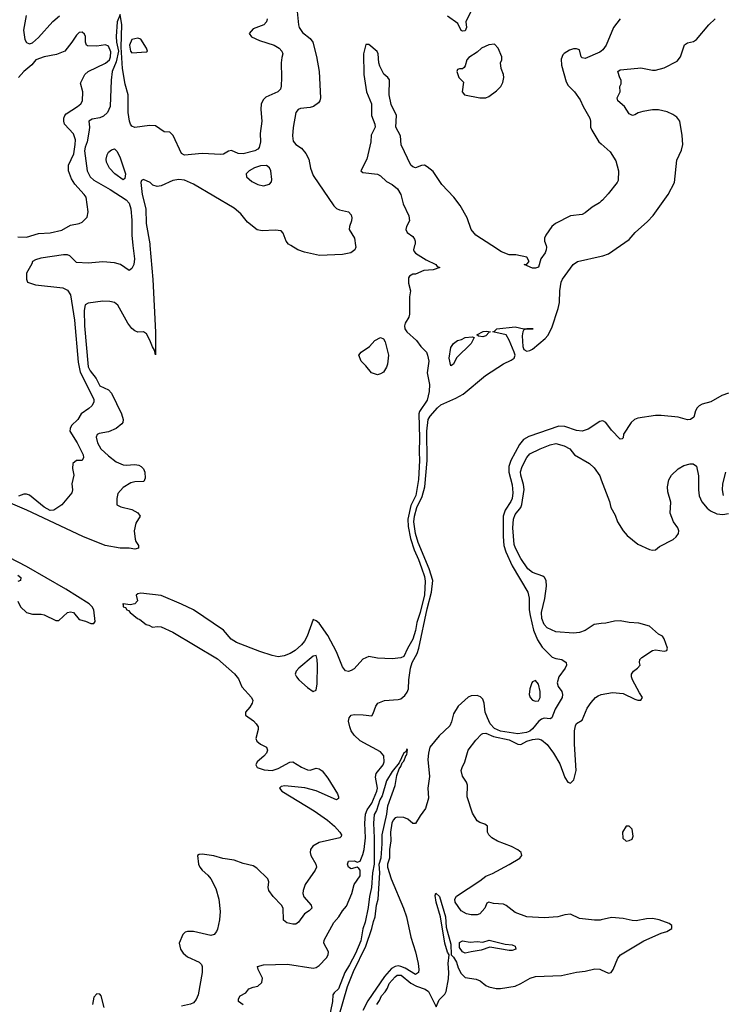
# Model space of a CAD drawing. Header units: inches. Extents: x 1384664 to 1536621, y 460766 to 646467.
# Tile 27 of 256: x 1436022 to 1440834, y 494812 to 501544. Entities that reach past the tile are written whole.
import ezdxf

# ---------------------------------------------------------------- set-up
doc = ezdxf.new("R2010")
doc.units = ezdxf.units.IN
doc.header["$MEASUREMENT"] = 0
for name, color, linetype in [('B4439', 7, 'Continuous'), ('B4449', 7, 'Continuous'), ('B4530', 7, 'Continuous'), ('B4540', 7, 'Continuous')]:
    doc.layers.add(name, color=color, linetype=linetype)

msp = doc.modelspace()

# ---------------------------------------------------------------- linework, layer by layer
at = {"layer": 'B4439', "color": 5}
for points, elevation in [([(1436912.5, 500000), (1436931.8, 499768.2), (1436952.2, 499407.8), (1436950, 499252), (1436944.4, 499284.4), (1436930, 499306.8), (1436913.4, 499353.4), (1436890, 499397.3), (1436870, 499410.6), (1436830, 499408), (1436810, 499416.4), (1436790, 499432.4), (1436760.9, 499470), (1436692.5, 499592.5), (1436671, 499611), (1436638.4, 499618.4), (1436590, 499619.7), (1436490, 499606.7), (1436470, 499594), (1436463.9, 499556.1), (1436465.7, 499450), (1436491, 499170), (1436503.2, 499143.2), (1436544.4, 499090), (1436570, 499041.7), (1436630, 499013.1), (1436650.2, 498990.2), (1436719, 498850), (1436731.1, 498810), (1436727.4, 498790), (1436720, 498780), (1436682, 498750), (1436630, 498727.3), (1436565.3, 498714.7), (1436551.9, 498708.1), (1436545.8, 498690), (1436553.4, 498650), (1436577.7, 498610), (1436630, 498561.3), (1436681.7, 498521.7), (1436730, 498501.4), (1436750, 498498.5), (1436810, 498502), (1436837.4, 498497.4), (1436852.7, 498490), (1436870, 498472.7), (1436878, 498450), (1436881.2, 498410), (1436872.3, 498387.7), (1436810, 498384.9), (1436783.3, 498376.7), (1436730, 498346), (1436694.3, 498305.7), (1436686.3, 498270), (1436686, 498226), (1436713.9, 498213.9), (1436790, 498195.1), (1436830, 498172.3), (1436847, 498150), (1436817.7, 498102.3), (1436806, 498050), (1436812.5, 497992.5), (1436816.9, 497976.9), (1436835.1, 497950), (1436835.4, 497930), (1436810, 497924.6), (1436770, 497930.3), (1436709.7, 497930.3), (1436606.5, 497950), (1436455.1, 498010), (1436071.3, 498191.3), (1435850, 498285.2)], 620), ([(1436796.5, 500000), (1436806.7, 499910), (1436801.9, 499870), (1436790, 499842.6), (1436770, 499828.8), (1436711.3, 499871.3), (1436670, 499882.9), (1436590, 499888.2), (1436490, 499879), (1436410, 499883.2), (1436365.7, 499930), (1436350, 499937.3), (1436322.5, 499937.5), (1436166.6, 499913.4), (1436130, 499902), (1436109.2, 499890), (1436105.2, 499874.8), (1436069.6, 499810.4), (1436068.3, 499770), (1436076, 499750), (1436131.1, 499731.1), (1436318, 499710), (1436350, 499696), (1436370, 499662.7), (1436398.1, 499490), (1436423.4, 499203.4), (1436435.3, 499135.3), (1436528.6, 498950), (1436529.7, 498930), (1436515.4, 498904.6), (1436495.1, 498885), (1436443.7, 498850), (1436420.4, 498810), (1436376.4, 498770), (1436366.6, 498750), (1436365.4, 498730), (1436416, 498650), (1436455.4, 498570), (1436458.4, 498550), (1436450, 498531), (1436410, 498530.4), (1436386, 498510), (1436383.8, 498476.2), (1436393.1, 498430), (1436378.3, 498370), (1436382.4, 498330), (1436378.4, 498310), (1436310, 498227.3), (1436255.3, 498190), (1436231.3, 498188.7), (1436190, 498210.6), (1436090, 498292.2), (1436070, 498300.4), (1436050, 498299.3), (1436013.2, 498286.8)], 640), ([(1438723.5, 500000), (1438715.5, 499970), (1438720.2, 499960.2), (1438728.4, 499948.4), (1438801.7, 499901.7), (1438869.3, 499870), (1438877.2, 499857.2), (1438895.3, 499850), (1438850, 499834), (1438786, 499830), (1438730, 499804.7), (1438710, 499804.7), (1438688.9, 499791.1), (1438681.2, 499778.8), (1438682, 499742), (1438695.3, 499690), (1438689, 499650), (1438689, 499530), (1438684, 499510), (1438659, 499470), (1438654, 499450), (1438655.3, 499430), (1438669.1, 499409.1), (1438735.3, 499350), (1438765.2, 499310), (1438803.7, 499270), (1438812.3, 499250), (1438819.3, 499210), (1438809, 499130), (1438824, 499050), (1438823.1, 499003.1), (1438810, 498942), (1438755.5, 498864.5), (1438751.6, 498848.4), (1438757.6, 498682.4), (1438753.2, 498590), (1438757.2, 498530), (1438750, 498401), (1438730.7, 498290.7), (1438696.5, 498223.5), (1438676.3, 498130), (1438679.2, 498079.2), (1438696, 497996), (1438719.9, 497919.9), (1438750, 497853.8), (1438770, 497795.8), (1438790, 497737), (1438795, 497705), (1438790, 497610.7), (1438761.2, 497490), (1438738.1, 497421.9), (1438730, 497368.2), (1438710, 497308), (1438674.6, 497245.4), (1438650, 497190.7), (1438630, 497180.7), (1438570, 497173.4), (1438470, 497178), (1438410, 497190.7), (1438370, 497170.7), (1438310, 497105.7), (1438290, 497093.4), (1438270, 497087.9), (1438250, 497093.1), (1438230, 497119.5), (1438190, 497222.4), (1438130, 497334), (1438070, 497417.1), (1438050, 497434.9), (1438030, 497444), (1437987.9, 497330), (1437970, 497295.6), (1437950, 497269.3), (1437907.1, 497230), (1437872.4, 497210), (1437830, 497194.4), (1437790, 497188.7), (1437750, 497196.9), (1437664.9, 497224.9), (1437505.3, 497285.3), (1437468.8, 497308.8), (1437416.6, 497370), (1437210.2, 497510), (1437130, 497548.9), (1436990, 497606.8), (1436850, 497622), (1436830, 497618.8), (1436819, 497610), (1436828.7, 497570), (1436810, 497551.3), (1436777.2, 497542.8), (1436729.5, 497549.5)], 580), ([(1438319.8, 500000), (1438321.2, 499990), (1438315.1, 499970), (1438286.9, 499950), (1438230, 499938.1), (1438072.9, 499932.9), (1437970, 499954.2), (1437924.9, 499970), (1437877, 500000)], 620), ([(1439621.9, 500000), (1439625.1, 499990), (1439623.9, 499970), (1439615.6, 499950), (1439587.3, 499910), (1439570, 499852.7), (1439550, 499844.4), (1439530, 499845.5), (1439472, 499870), (1439490, 499873.3), (1439506.7, 499890), (1439490, 499920.3), (1439416.4, 499936.4), (1439370, 499937.3), (1439317.1, 499957.1), (1439250.5, 500000)], 580), ([(1437550, 494809), (1437518, 494830), (1437519, 494850), (1437529.4, 494870.6), (1437569, 494891), (1437590, 494918), (1437618, 494930), (1437650, 494936.3), (1437678.9, 494961.1), (1437683.7, 494990), (1437653.2, 495050), (1437648.7, 495070), (1437690, 495082), (1437853.6, 495086.4), (1438030, 495059.6), (1438050, 495064.5), (1438070, 495077.8), (1438119.7, 495130), (1438131.7, 495150), (1438133.2, 495170), (1438101.8, 495230), (1438105.7, 495250), (1438170, 495371.2), (1438205.4, 495410), (1438229.7, 495450), (1438256.7, 495483.3), (1438292.9, 495570), (1438309.8, 495630.2), (1438350.9, 495690), (1438350, 495728), (1438340.9, 495740.9), (1438329.2, 495749.2), (1438290, 495739.3), (1438270, 495749.2), (1438264.7, 495770), (1438270, 495790.2), (1438311.8, 495791.8), (1438330, 495784), (1438350, 495790.4), (1438370, 495835.3), (1438378.3, 495870), (1438386.6, 495950), (1438383.1, 496050), (1438387.8, 496112.2), (1438398.9, 496141.1), (1438430, 496187.9), (1438465.3, 496270), (1438468.4, 496290), (1438455.2, 496364.8), (1438459.5, 496390), (1438509, 496450), (1438515.3, 496470), (1438511.9, 496510), (1438490, 496538.7), (1438350, 496613.1), (1438310, 496651.1), (1438290, 496681.1), (1438279.5, 496710), (1438272, 496748), (1438275.1, 496770), (1438290, 496788.7), (1438310, 496793.1), (1438372.3, 496792.3), (1438430, 496784), (1438440.7, 496799.3), (1438458.9, 496850), (1438472.7, 496870), (1438518, 496890), (1438610, 496895), (1438630, 496900.4), (1438656.5, 496923.5), (1438673.3, 496946.7), (1438681.1, 496970), (1438683.2, 497030), (1438694.3, 497110), (1438705.7, 497150), (1438741, 497210), (1438752.8, 497247.2), (1438810, 497517.1), (1438839.1, 497630), (1438848.3, 497710), (1438823.4, 497790), (1438747.8, 497970), (1438730, 498030), (1438716.9, 498110), (1438721.7, 498150), (1438737.7, 498210), (1438775.3, 498284.7), (1438793.6, 498350), (1438809.1, 498530), (1438806.9, 498730), (1438816.9, 498810), (1438830, 498832.7), (1438879.7, 498890), (1438903.4, 498910), (1439004.5, 498955.5), (1439056, 498984), (1439208.6, 499111.4), (1439329.9, 499190.1), (1439384.1, 499215.9), (1439403.4, 499230), (1439410.4, 499250), (1439404.9, 499270), (1439370, 499353.6), (1439350, 499389.5), (1439258, 499410), (1439270, 499414.8), (1439285.2, 499430), (1439410, 499444.1), (1439470, 499431.6), (1439534, 499430), (1439490, 499429.4), (1439470, 499422.7), (1439463.1, 499410), (1439458, 499382), (1439463.6, 499310), (1439470.2, 499290), (1439490, 499277.3), (1439510, 499281.3), (1439530, 499291.8), (1439615.3, 499364.7), (1439634, 499386), (1439661.6, 499438.4), (1439705.7, 499570), (1439715.1, 499610), (1439715.4, 499690), (1439724.7, 499750), (1439734.5, 499770), (1439807.8, 499870), (1439836, 499890), (1440000, 499926.6)], 560), ([(1440000, 498799.6), (1439990, 498796.9), (1439910, 498744.9), (1439870, 498730.5), (1439830, 498734.5), (1439750, 498763.7), (1439710, 498765.5), (1439504.6, 498695.4), (1439467.3, 498672.7), (1439439.6, 498640.4), (1439380.3, 498530), (1439366.4, 498490), (1439367.1, 498450), (1439390, 498363.1), (1439395.1, 498310), (1439390.1, 498270), (1439381.8, 498250), (1439341.7, 498190), (1439328.3, 498150), (1439328, 498010), (1439333.3, 497950), (1439345.9, 497905.9), (1439390.6, 497810), (1439497.1, 497630), (1439505.7, 497590), (1439506.2, 497510), (1439512.5, 497470), (1439535.9, 497370), (1439564, 497304), (1439594.9, 497254.9), (1439664.7, 497184.7), (1439690, 497175.5), (1439731, 497170), (1439760.7, 497150), (1439761.6, 497130), (1439752, 497110), (1439708.8, 497051.2), (1439697.7, 497010), (1439705.9, 496985.9), (1439730.3, 496950), (1439735.6, 496930), (1439731.5, 496910), (1439684.9, 496830), (1439661, 496770), (1439650, 496764.5), (1439610, 496767.7), (1439590, 496761.8), (1439570, 496745.8), (1439530, 496696.3), (1439510, 496679.4), (1439489.4, 496669.5), (1439430, 496662.4), (1439310, 496680.5), (1439270, 496697), (1439240.4, 496730), (1439220.6, 496770), (1439205.6, 496810), (1439198.6, 496870), (1439190, 496898), (1439174.2, 496914.2), (1439150, 496923.5), (1439110, 496921.1), (1439089, 496911), (1439021.3, 496850), (1438990, 496797.6), (1438976.5, 496743.5), (1438963.1, 496716.9), (1438890, 496648.4), (1438827.5, 496570), (1438817.6, 496530), (1438814.5, 496485.5), (1438824.2, 496370), (1438812.6, 496290), (1438818.5, 496221.5), (1438798.7, 496150), (1438760.4, 496099.6), (1438730, 496047.6), (1438710, 496047.8), (1438677.7, 496077.7), (1438649.4, 496089.4), (1438607.8, 496092.1), (1438590, 496086.5), (1438576.2, 496070), (1438568.4, 496050), (1438559.2, 495990), (1438560.9, 495930), (1438551.7, 495870), (1438550.5, 495810), (1438537.3, 495770), (1438537.4, 495750), (1438562.3, 495670), (1438646.9, 495470), (1438667.4, 495410), (1438697, 495270), (1438729, 495170), (1438748, 495090), (1438753, 495050), (1438750.8, 495029.2), (1438730, 495016.2), (1438659.2, 495059.2), (1438630, 495071.2), (1438610, 495073.9), (1438590, 495069.7), (1438564.2, 495055.8), (1438518, 495002), (1438403.6, 494836.4), (1438369.3, 494770)], 560), ([(1440000, 497415.4), (1439950.6, 497409.5), (1439890, 497367.7), (1439850, 497355), (1439810.3, 497350.3), (1439690, 497357.8), (1439630, 497385.4), (1439610.2, 497410), (1439593.8, 497450), (1439590.1, 497490), (1439613.2, 497586.8), (1439625.4, 497670), (1439623, 497710), (1439612, 497730), (1439599.6, 497739.6), (1439530, 497763.5), (1439497.6, 497790), (1439450, 497860.6), (1439412, 497930), (1439405, 497955), (1439395.4, 498070), (1439398.4, 498130), (1439410, 498161.8), (1439448.8, 498210), (1439457.2, 498230), (1439471.9, 498331.9), (1439466.9, 498366.9), (1439448.6, 498430), (1439448.2, 498451.8), (1439459.3, 498490), (1439491.4, 498550), (1439510, 498574.8), (1439581.3, 498610), (1439650, 498638.4), (1439690, 498645.4), (1439745.1, 498630), (1439783.6, 498610), (1439816.2, 498570), (1439919.2, 498510), (1439950, 498480.9), (1439990, 498425.1), (1440000, 498398.7)], 580), ([(1436010, 497567.7), (1436026.9, 497530), (1436068.4, 497490), (1436110, 497478.9), (1436170, 497478.7), (1436190, 497474), (1436270, 497437), (1436283.3, 497436.7), (1436290, 497437.1), (1436349.8, 497490.3), (1436370, 497495.8), (1436390.4, 497490), (1436430, 497442.4), (1436472.6, 497432.6), (1436510, 497415.8), (1436530, 497415.5), (1436537.7, 497430), (1436528.6, 497510), (1436518.6, 497530), (1436498.3, 497550), (1436338, 497650), (1436070, 497806.5), (1435950, 497866)], 620), ([(1436010, 497745.3), (1436030.2, 497730), (1436026.8, 497710), (1436010, 497703)], 620), ([(1436726, 497550), (1436729.5, 497549.5)], 580), ([(1436729.5, 497549.5), (1436729.7, 497530), (1436745.3, 497525.3), (1436754.5, 497510), (1436765.6, 497505.6), (1436778, 497490), (1436827, 497450), (1436843.8, 497443.8), (1436888.2, 497410), (1436905.3, 497405.3), (1436930.5, 497389.5), (1436965.9, 497394.2), (1436990, 497391.9), (1437070, 497356.6), (1437374.5, 497174.5), (1437492.5, 497072.5), (1437518.4, 497038.4), (1437542.6, 496982.6), (1437607.6, 496910), (1437615.9, 496890), (1437612, 496870), (1437597.2, 496842.8), (1437566.6, 496810), (1437566, 496790), (1437621.3, 496750), (1437640.5, 496730), (1437652.6, 496710), (1437654.3, 496690), (1437638, 496630), (1437644.2, 496610), (1437669.6, 496590), (1437709.7, 496570), (1437717.8, 496550), (1437709.8, 496530), (1437691.4, 496508.6), (1437646.9, 496470), (1437636.3, 496450), (1437646, 496430), (1437694.5, 496414.5), (1437750, 496410.8), (1437790, 496424.2), (1437870, 496467.8), (1437890, 496470.9), (1437950, 496433.3), (1437990, 496414), (1438010, 496412.4), (1438050, 496426), (1438070, 496422), (1438090, 496407.9), (1438130, 496358.3), (1438195.8, 496250), (1438203.5, 496230), (1438202, 496218), (1438190, 496210.3), (1438050, 496270.8), (1437973.1, 496293.1), (1437835.3, 496304.7), (1437810, 496300.7), (1437799.3, 496290), (1437814.5, 496270), (1438035.9, 496135.9), (1438127.4, 496070), (1438174.5, 496030), (1438211.9, 495990), (1438224, 495970), (1438220.5, 495959.5), (1438210.7, 495949.3), (1438070, 495918.5), (1438027, 495893), (1438011.9, 495870), (1438008.9, 495850), (1438012.5, 495830), (1438047.4, 495770), (1438051.5, 495750), (1438042.4, 495730), (1437975.4, 495630), (1437961.4, 495590), (1437959.2, 495570), (1437965.9, 495545.9), (1438014.8, 495490), (1438021, 495470), (1438001.3, 495450), (1437969.6, 495430), (1437930, 495373.4), (1437910, 495359.3), (1437890, 495359.5), (1437850, 495368.9), (1437826.6, 495386.6), (1437823.1, 495470), (1437813.7, 495490), (1437755.3, 495550), (1437725.5, 495590), (1437720.7, 495610), (1437726.8, 495650), (1437718.8, 495670), (1437643.2, 495743.2), (1437618.4, 495758.4), (1437550, 495774.2), (1437490, 495796.9), (1437411.8, 495808.2), (1437350, 495827.9), (1437270, 495837.6), (1437250, 495836), (1437238, 495830), (1437245.4, 495770), (1437254.5, 495750), (1437269.4, 495729.4), (1437310, 495694.5), (1437330, 495669.8), (1437363.3, 495603.3), (1437385.3, 495530), (1437392.6, 495447.4), (1437388.1, 495390), (1437374.5, 495325.5), (1437369.2, 495310), (1437351.6, 495288.4), (1437330, 495283), (1437210, 495308.7), (1437169.6, 495310.4), (1437155.1, 495304.9), (1437139, 495290), (1437114, 495230), (1437122, 495190), (1437141.2, 495161.2), (1437170, 495137), (1437250, 495099.5), (1437264.7, 495084.7), (1437269.7, 495069.7), (1437269.8, 495030), (1437243.9, 494876.1), (1437230, 494844), (1437210, 494821.6), (1437190, 494812.2), (1437130, 494798.8)], 580), ([(1440000, 495389.7), (1439992, 495388), (1439952.6, 495387.4), (1439850, 495398.8), (1439790, 495427.8), (1439750, 495423.6), (1439702, 495410), (1439610, 495403.7), (1439491, 495410), (1439410, 495440.3), (1439350, 495487.4), (1439330, 495497.4), (1439262, 495502), (1439230, 495511.3), (1439216.4, 495503.6), (1439203.7, 495470), (1439170, 495430.6), (1439150, 495423.1), (1439110, 495424.2), (1439078, 495430), (1439040.7, 495450), (1439001.6, 495510), (1438998, 495530), (1439010, 495551.6), (1439170, 495656.3), (1439210, 495688.2), (1439254.7, 495705.3), (1439370, 495767.6), (1439442, 495810), (1439456.5, 495830), (1439452.2, 495850), (1439430, 495868.4), (1439386.8, 495890), (1439290, 495927.6), (1439250.6, 495950), (1439230.7, 495970), (1439220.7, 495990), (1439220.7, 496030), (1439204.4, 496044.4), (1439170, 496054.4), (1439150, 496067.3), (1439118, 496118), (1439083.6, 496230), (1439084.2, 496310), (1439077, 496330), (1439050, 496370.7), (1439042.2, 496410), (1439048, 496432), (1439067.6, 496470), (1439088.9, 496550), (1439141.2, 496618.8), (1439181.2, 496658.8), (1439190, 496664.6), (1439210, 496665.4), (1439262.8, 496642.8), (1439370, 496619.9), (1439430, 496590.7), (1439450, 496588.2), (1439490, 496611.6), (1439530, 496623.5), (1439566.3, 496626.3), (1439590, 496619.2), (1439630, 496589.2), (1439672, 496530), (1439716.5, 496456.5), (1439750, 496363.6), (1439770, 496329.7), (1439790, 496324.7), (1439813, 496347), (1439828.4, 496410), (1439816.4, 496590), (1439817.5, 496682.5), (1439823.5, 496716.5), (1439830, 496732), (1439870, 496753.6), (1439904.2, 496835.8), (1439930, 496875.1), (1439959.5, 496910), (1439978, 496922), (1439998.8, 496930), (1440000, 496930.2)], 580), ([(1438150, 494539.7), (1438265.3, 494934.7), (1438304.2, 495035.8), (1438390.1, 495210), (1438431.4, 495330), (1438441.3, 495378.7), (1438453.6, 495410), (1438462.2, 495490), (1438474.1, 495530), (1438485.9, 495710), (1438480.9, 495770), (1438494.2, 495814.2), (1438502.2, 495910), (1438502.2, 495970), (1438532.1, 496112.1), (1438539.3, 496170), (1438590, 496307.6), (1438602.5, 496377.5), (1438618.2, 496421.8), (1438630, 496438.4), (1438637.7, 496462.2), (1438650, 496475.1), (1438665.2, 496514.8), (1438670, 496517.2), (1438674.8, 496554.8), (1438670, 496556), (1438662.5, 496537.5), (1438650, 496532.2), (1438617.6, 496462.4), (1438570, 496404), (1438530, 496339.5), (1438501.9, 496238.1), (1438485.9, 496210), (1438463.1, 496136.9), (1438446.1, 496110), (1438441.3, 496050), (1438447.2, 495950), (1438446.4, 495770), (1438435.3, 495710), (1438428.5, 495610), (1438414.5, 495550), (1438406.5, 495473.5), (1438385.5, 495374.5), (1438370, 495327.3), (1438354.7, 495245.3), (1438319.9, 495160.1), (1438278.8, 495081.2), (1438245.4, 495030), (1438203.4, 494916.6), (1438172.6, 494890), (1438164.1, 494875.9), (1438161.3, 494830), (1438136.3, 494710)], 540), ([(1438464.5, 494810), (1438483, 494837), (1438496.5, 494870), (1438521.7, 494898.3), (1438536.7, 494923.3), (1438550, 494953.3), (1438590, 495000.2), (1438603.6, 495010), (1438632.3, 495010), (1438697.1, 494957.1), (1438735.9, 494935.9), (1438795, 494915), (1438818.4, 494898.4), (1438870, 494794), (1438890, 494842), (1438930, 494882), (1438939.9, 494900.1), (1438954.2, 494985.8), (1438956.5, 495030), (1438951.8, 495090), (1438960.5, 495150), (1438947.4, 495167.4), (1438930, 495231), (1438899.7, 495410), (1438870, 495511.3), (1438863.6, 495556.4), (1438868.4, 495571.6), (1438892.4, 495550), (1438933.3, 495410), (1438939.8, 495339.8), (1438970, 495222), (1438974, 495150), (1438990, 495134), (1439010, 495098.9), (1439021.8, 495061.8), (1439041.8, 495021.8), (1439070, 494994.2), (1439144.4, 494984.4), (1439171.3, 494971.3), (1439210, 494940.4), (1439230.7, 494930.7), (1439280.2, 494920.2), (1439310, 494918.9), (1439410, 494936.8), (1439450, 494953.7), (1439513.6, 494990), (1439550, 495000.9), (1439728.4, 495008.4), (1439830, 495031.9), (1439890, 495038.4), (1439955.1, 495055.1), (1439990, 495052.7), (1440000, 495047.9)], 580), ([(1436600.7, 494790), (1436579.1, 494870), (1436570, 494880.7), (1436550, 494882.4), (1436530, 494860.7), (1436520.5, 494810)], 580)]:
    msp.add_lwpolyline(points, dxfattribs=dict(at, elevation=elevation))
for points, elevation in [([(1439190, 499375.1), (1439160.7, 499380.7), (1439148.9, 499388.9), (1439193, 499413), (1439215.6, 499415.6), (1439242, 499410), (1439233.2, 499406.8), (1439210, 499382.7)], 560), ([(1438470, 499115.3), (1438428, 499130), (1438390, 499178), (1438358, 499210), (1438342, 499250), (1438358, 499270), (1438415.3, 499310), (1438450, 499351.3), (1438490, 499371.3), (1438510, 499362), (1438522, 499342), (1438544, 499250), (1438537.3, 499190), (1438530, 499168), (1438510, 499135.3), (1438490, 499122)], 580), ([(1438970, 499177.2), (1438958.5, 499230), (1438970, 499302), (1438989.8, 499330), (1439015.6, 499350), (1439042.9, 499357.1), (1439070, 499371.6), (1439116.9, 499376.9), (1439131.1, 499371.1), (1439110, 499329.2), (1439008.5, 499231.5), (1438990, 499188)], 560), ([(1438050, 497196), (1438030, 497192.8), (1437932, 497110), (1437912.1, 497090), (1437907.2, 497070), (1437915, 497050), (1437932, 497030), (1437990, 496977.7), (1438030, 496951.6), (1438050, 496959.1), (1438056.7, 497003.3), (1438058.1, 497130), (1438056.8, 497170)], 580), ([(1439550, 497025.6), (1439530, 497017.1), (1439525.1, 497010), (1439510.1, 496970), (1439506.8, 496930), (1439513.5, 496910), (1439530, 496891.6), (1439550, 496883.8), (1439570, 496886), (1439582.4, 496910), (1439582.6, 496950), (1439570, 497000.7)], 560), ([(1439370, 495180.5), (1439238, 495202), (1439177.5, 495182.5), (1439110, 495169.6), (1439070, 495161.5), (1439050, 495170.6), (1439030, 495199.7), (1439030, 495234.7), (1439050, 495245.9), (1439102.4, 495237.6), (1439150, 495241.3), (1439190, 495237.1), (1439234, 495250), (1439342.8, 495222.8), (1439390, 495218.9), (1439410.4, 495210), (1439414.9, 495190), (1439390, 495180.5)], 560)]:
    msp.add_lwpolyline(points, close=True, dxfattribs=dict(at, elevation=elevation))
at = {"layer": 'B4449', "color": 5}
for points, elevation in [([(1440000, 499926.6), (1440010, 499928.8), (1440050, 499943), (1440131.7, 500000)], 560), ([(1440870.8, 498990), (1440824.7, 498975.3), (1440750, 498931.3), (1440690, 498915.4), (1440670, 498903), (1440655.8, 498890), (1440643.8, 498870), (1440632.7, 498827.3), (1440610.5, 498809.5), (1440590, 498809.3), (1440526.6, 498826.6), (1440410, 498838.5), (1440370, 498837.6), (1440250, 498818.7), (1440226.8, 498810), (1440204, 498790), (1440151, 498710), (1440150, 498686), (1440142, 498678), (1440130, 498675.3), (1440070, 498737), (1440030.9, 498790.9), (1440010, 498802.4), (1440000, 498799.6)], 560), ([(1440000, 498398.7), (1440056.4, 498250), (1440065.6, 498210), (1440095.8, 498155.8), (1440111.8, 498110), (1440150, 498049.7), (1440176.8, 498016.8), (1440250, 497958.9), (1440330, 497921.7), (1440350, 497916.2), (1440370, 497919.3), (1440398, 497942), (1440490.7, 497990), (1440512.7, 498007.3), (1440528.2, 498030), (1440530.4, 498050), (1440522.4, 498070), (1440492.7, 498110), (1440470.5, 498170.5), (1440474.9, 498245.1), (1440455.6, 498315.6), (1440452.7, 498350), (1440462.1, 498397.9), (1440479.6, 498430), (1440526.6, 498473.4), (1440563.5, 498496.5), (1440607.8, 498507.8), (1440627.8, 498507.8), (1440650.8, 498490.8), (1440665.2, 498425.2), (1440664.7, 498330), (1440670, 498289.3), (1440688, 498248), (1440724, 498204), (1440746.2, 498186.2), (1440790, 498165.1), (1440830, 498160.4), (1440870, 498167.3)], 580), ([(1440836.2, 498290), (1440829.2, 498330), (1440831.7, 498370), (1440852.5, 498450)], 580), ([(1440000, 496930.2), (1440075.6, 496944.4), (1440150, 496937), (1440230, 496897.8), (1440250, 496891.2), (1440270, 496892.3), (1440282.4, 496910), (1440260.9, 496940.9), (1440212.7, 497030), (1440205.3, 497050), (1440205.3, 497070), (1440220.4, 497090), (1440247.7, 497110), (1440264.9, 497130), (1440260.7, 497150), (1440262.8, 497170), (1440276.4, 497183.6), (1440351, 497230), (1440370, 497235.8), (1440430, 497225.7), (1440448.2, 497231.8), (1440453, 497247), (1440430.6, 497310), (1440417.3, 497330), (1440390, 497343.8), (1440330, 497397.4), (1440256.9, 497416.9), (1440190, 497422.8), (1440130, 497434.2), (1440090, 497432.5), (1440030, 497418.9), (1440000, 497415.4)], 580), ([(1440000, 495047.9), (1440050, 495024.2), (1440068.4, 495030), (1440081.5, 495050), (1440113.1, 495126.9), (1440131.4, 495150), (1440290, 495244.8), (1440410, 495298.9), (1440447.3, 495310), (1440482.8, 495330), (1440482.8, 495350), (1440464.1, 495364.1), (1440396, 495390), (1440350, 495399.2), (1440310, 495397.1), (1440237.8, 495382.2), (1440210, 495384), (1440150, 495397.8), (1440070, 495404.4), (1440000, 495389.7)], 580)]:
    msp.add_lwpolyline(points, dxfattribs=dict(at, elevation=elevation))
at = {"layer": 'B4449', "color": 5, "elevation": 620}
msp.add_lwpolyline([(1440190, 496029), (1440170, 496029), (1440145.3, 495990), (1440147.9, 495947.9), (1440170, 495927.3), (1440190, 495930.8), (1440210, 495941), (1440218.7, 495961.3), (1440210, 496008.7)], close=True, dxfattribs=at)
at = {"layer": 'B4530', "color": 5}
for points, elevation in [([(1436065.9, 501574.1), (1436047.8, 501472.2), (1436058.5, 501410), (1436070, 501388.2), (1436090, 501380.4), (1436110, 501387.2), (1436150, 501422.7), (1436250, 501531), (1436293.7, 501570)], 640), ([(1437715.4, 501550), (1437709.5, 501530), (1437691.5, 501510), (1437618, 501482), (1437591.5, 501450), (1437606.8, 501426.8), (1437662, 501402), (1437763.1, 501370), (1437796.2, 501350), (1437816, 501330), (1437822.4, 501310), (1437814.1, 501285.8), (1437809.7, 501250.3), (1437813, 501150), (1437809.6, 501090), (1437806, 501070), (1437787.6, 501050), (1437706.3, 501013.7), (1437690, 500998.3), (1437673.8, 500970), (1437670.6, 500930), (1437679, 500850), (1437666.3, 500766.3), (1437669.6, 500710), (1437659.5, 500670), (1437650, 500659.1), (1437630, 500647), (1437550, 500626), (1437516, 500630), (1437470, 500650.4), (1437450, 500645.5), (1437415.3, 500624.7), (1437398.3, 500621.7), (1437269.9, 500630.1), (1437150, 500618.6), (1437129, 500630), (1437073, 500753), (1437050, 500774.9), (1437010, 500777), (1436950, 500818.2), (1436910, 500819.8), (1436810, 500806.8), (1436790, 500816.3), (1436780.7, 500830), (1436772.7, 500850), (1436763.7, 500910), (1436764, 501030), (1436743.3, 501103.3), (1436725.9, 501210), (1436715.7, 501355.7), (1436720.4, 501510), (1436710, 501578.8), (1436689.5, 501530), (1436682.4, 501430), (1436684, 501390), (1436699.1, 501330), (1436683.1, 501256.9), (1436655.5, 501190), (1436649, 501130), (1436642.1, 500950), (1436623.8, 500910), (1436596.1, 500883.9), (1436570, 500872.4), (1436516.9, 500863.1), (1436494.6, 500850), (1436499.9, 500810), (1436497.3, 500790), (1436484.4, 500710), (1436470, 500671.7), (1436466.5, 500646.5), (1436484.3, 500510), (1436503.7, 500470), (1436530, 500446), (1436642.2, 500382.2), (1436750, 500313.6), (1436770, 500289.8), (1436781.8, 500250), (1436790, 500174), (1436788.5, 500070), (1436796.5, 500000)], 640), ([(1437920.6, 501600.6), (1437928.2, 501510), (1437934, 501490), (1437957.1, 501457.1), (1438010, 501415), (1438028.2, 501390), (1438052.4, 501292.4), (1438070.9, 501190), (1438079.1, 501010), (1438074.3, 500990), (1438064.9, 500975.1), (1438032.3, 500950), (1438010, 500943.2), (1437943.1, 500936.9), (1437926.3, 500930), (1437910, 500910.4), (1437891.9, 500808.1), (1437889, 500750), (1437892.6, 500712.6), (1437911.2, 500691.2), (1437950, 500666.3), (1437979.5, 500630), (1437999.5, 500590), (1438010.5, 500530), (1438030, 500478.5), (1438171, 500271), (1438190, 500254), (1438210, 500244.9), (1438270.5, 500230.5), (1438288.6, 500210), (1438293.8, 500190), (1438291.8, 500170), (1438276.8, 500130), (1438274.5, 500110), (1438312.8, 500050), (1438319.8, 500000)], 620), ([(1439112, 501610), (1439072.8, 501530), (1439078.9, 501490), (1439070, 501467.4), (1439050, 501464.9), (1439040.5, 501470), (1439018.9, 501518.9), (1438948.6, 501568.6)], 620), ([(1436010, 500059.2), (1436070, 500056.5), (1436150, 500082.7), (1436230, 500086.6), (1436310, 500104.7), (1436370, 500138.9), (1436428.5, 500151.5), (1436450, 500160.3), (1436484.9, 500195.1), (1436489.8, 500230), (1436476.1, 500330), (1436464.2, 500350), (1436399.3, 500419.3), (1436376.9, 500456.9), (1436356.5, 500510), (1436355.4, 500550), (1436392, 500628), (1436402.7, 500690), (1436403.2, 500723.2), (1436390, 500763.5), (1436329.7, 500830), (1436324, 500850), (1436325.1, 500870), (1436331, 500889), (1436340, 500900), (1436418, 500950), (1436440.9, 500970), (1436451.3, 500988.7), (1436453.3, 501050), (1436438, 501110), (1436467.9, 501170), (1436491.6, 501190), (1436610, 501248), (1436635.8, 501270), (1436643.3, 501290), (1436644.9, 501324.9), (1436630, 501362.9), (1436610, 501371.6), (1436550, 501362.4), (1436485.5, 501365.5), (1436478.8, 501370), (1436471.6, 501390), (1436472.3, 501430), (1436464.8, 501444.7), (1436450, 501458.4), (1436430, 501456.3), (1436410, 501437.4), (1436378.9, 501390), (1436330.1, 501329.9), (1436274, 501306), (1436190.6, 501290), (1436133, 501270), (1436104.8, 501235.2), (1436050.4, 501190), (1436014.4, 501150)], 660), ([(1439250.5, 500000), (1439141.7, 500070), (1439110.1, 500110.1), (1439083.6, 500190), (1439034.7, 500274.7), (1438991.4, 500330), (1438910, 500416.8), (1438850, 500506.2), (1438810, 500539.3), (1438790, 500549.3), (1438770, 500547.8), (1438730, 500531.7), (1438710, 500537.1), (1438698, 500550), (1438630.4, 500689.6), (1438627, 500750), (1438595.3, 500810), (1438600.2, 500890), (1438563.5, 500963.5), (1438548.6, 501030), (1438552, 501132), (1438540.4, 501150), (1438512.5, 501172.5), (1438485.5, 501225.5), (1438478.3, 501250), (1438474.9, 501310), (1438467.9, 501327.9), (1438410, 501374), (1438390, 501374), (1438373.2, 501310), (1438376.2, 501170), (1438394, 501050), (1438428.4, 500970), (1438428.7, 500888.7), (1438452, 500830), (1438452.7, 500810), (1438425.1, 500754.9), (1438424.2, 500710), (1438395.4, 500590), (1438355.1, 500510), (1438370, 500500.5), (1438470, 500488.7), (1438490, 500476), (1438530, 500438.5), (1438570, 500417.6), (1438606.7, 500386.7), (1438628.8, 500348.8), (1438646, 500286), (1438684.1, 500204.1), (1438687.6, 500170), (1438667.5, 500130), (1438663.2, 500110), (1438673.3, 500090), (1438710, 500061.7), (1438722.9, 500042.9), (1438727.5, 500030), (1438726.1, 500010), (1438723.5, 500000)], 580), ([(1440000, 501330.1), (1439990, 501321.6), (1439890, 501278.9), (1439870, 501283), (1439863, 501290), (1439850, 501337.3), (1439830, 501344.9), (1439810, 501344.6), (1439783, 501337), (1439745.9, 501314.1), (1439736.3, 501303.7), (1439724.9, 501275), (1439727.6, 501232.4), (1439759.1, 501119.1), (1439773.6, 501093.6), (1439815.8, 501050), (1439855.8, 500995.8), (1439875.9, 500950), (1439920.4, 500870), (1439926.6, 500850), (1439927.1, 500810), (1439934.8, 500790), (1439983.5, 500710), (1440000, 500695)], 580), ([(1437877, 500000), (1437861.1, 500010), (1437844.9, 500030), (1437824.2, 500084.2), (1437810, 500099.5), (1437770, 500105.8), (1437679.7, 500099.7), (1437647.2, 500107.2), (1437580.1, 500160.1), (1437535.8, 500215.8), (1437490, 500255.5), (1437210, 500420.2), (1437150, 500446), (1437110, 500452), (1437070, 500445.7), (1436990, 500407.2), (1436963.2, 500403.2), (1436932.6, 500412.6), (1436914, 500430), (1436870, 500451.6), (1436855.7, 500444.3), (1436849.9, 500430), (1436860.9, 500350), (1436885.2, 500250), (1436887.3, 500150), (1436911.5, 500011.5), (1436912.5, 500000)], 620), ([(1440000, 500302.7), (1439987.7, 500292.3), (1439936.6, 500263.4), (1439890, 500222.8), (1439870, 500212.8), (1439790, 500202.8), (1439687, 500150), (1439660.5, 500130), (1439619.7, 500070), (1439611.1, 500050), (1439612.4, 500030), (1439621.9, 500000)], 580)]:
    msp.add_lwpolyline(points, dxfattribs=dict(at, elevation=elevation))
for points, elevation in [([(1436830, 501418.3), (1436790, 501407.8), (1436773.8, 501370), (1436779.8, 501330), (1436790, 501317.1), (1436890, 501324.7), (1436895.3, 501330), (1436889.2, 501350), (1436851.2, 501411.2)], 660), ([(1439270, 501376.3), (1439230, 501372.8), (1439180.3, 501350), (1439150, 501323.1), (1439094.2, 501285.8), (1439081.3, 501270), (1439070, 501229), (1439061.6, 501218.4), (1439050, 501209.4), (1439030.7, 501209.3), (1439016.9, 501203.1), (1439011, 501190), (1439026.4, 501150), (1439056.5, 501116.5), (1439048.4, 501050), (1439064, 501030), (1439170, 501010.8), (1439210, 501011), (1439230, 501018.8), (1439282.7, 501057.3), (1439312.8, 501087.2), (1439326, 501114), (1439333.6, 501150), (1439332, 501170), (1439316.2, 501210), (1439309.5, 501250), (1439319, 501270), (1439319.5, 501290), (1439293.7, 501350)], 620), ([(1436730, 500448.9), (1436672.4, 500490), (1436636.9, 500530), (1436616.2, 500570), (1436614, 500590), (1436620.1, 500619.9), (1436630, 500638.8), (1436650, 500654), (1436670, 500660.7), (1436690, 500644), (1436710, 500600.5), (1436746.6, 500490), (1436742.5, 500457.5)], 620), ([(1437710, 500546.4), (1437670, 500544.8), (1437628.1, 500531.9), (1437592.4, 500510), (1437570.6, 500490), (1437573.4, 500470), (1437610, 500438), (1437650, 500416.3), (1437690, 500408), (1437730, 500418.8), (1437743.3, 500436.7), (1437747.8, 500452.2), (1437739.3, 500510), (1437730.5, 500530.5)], 640)]:
    msp.add_lwpolyline(points, close=True, dxfattribs=dict(at, elevation=elevation))
at = {"layer": 'B4540', "color": 5}
for points, elevation in [([(1440129.6, 501550.4), (1440083.9, 501490), (1440034.1, 501370), (1440010, 501338.7), (1440000, 501330.1)], 580), ([(1440131.7, 500000), (1440190, 500040.6), (1440232.3, 500090), (1440316.1, 500163.9), (1440355.3, 500204.7), (1440457.1, 500350), (1440501.1, 500430), (1440515.6, 500584.4), (1440548.5, 500651.6), (1440556.4, 500690), (1440552.6, 500752.6), (1440537.4, 500850), (1440516.7, 500876.7), (1440490, 500896.5), (1440450, 500914.4), (1440390, 500927), (1440350, 500928.9), (1440283, 500917), (1440252.8, 500907.2), (1440230, 500892.7), (1440214, 500890), (1440190, 500901.2), (1440159, 500950), (1440114, 500990), (1440109.3, 501010), (1440128, 501050), (1440127.3, 501087.3), (1440134.6, 501105.4), (1440135.3, 501130), (1440126, 501146), (1440113.2, 501190), (1440130, 501200.5), (1440250, 501213.5), (1440270, 501214.2), (1440350, 501199), (1440370, 501199.8), (1440430, 501216.3), (1440518.4, 501261.6), (1440540.6, 501290), (1440570, 501372.6), (1440590, 501386.5), (1440630, 501394.8), (1440651.5, 501408.5), (1440734.5, 501510), (1440778, 501550)], 560), ([(1440000, 500695), (1440060.3, 500640.4), (1440098.5, 500578.5), (1440117.2, 500510), (1440114.5, 500445.5), (1440107.4, 500430), (1440047.2, 500352.8), (1440008.7, 500310), (1440000, 500302.7)], 580)]:
    msp.add_lwpolyline(points, dxfattribs=dict(at, elevation=elevation))

doc.saveas('drawing.dxf')
